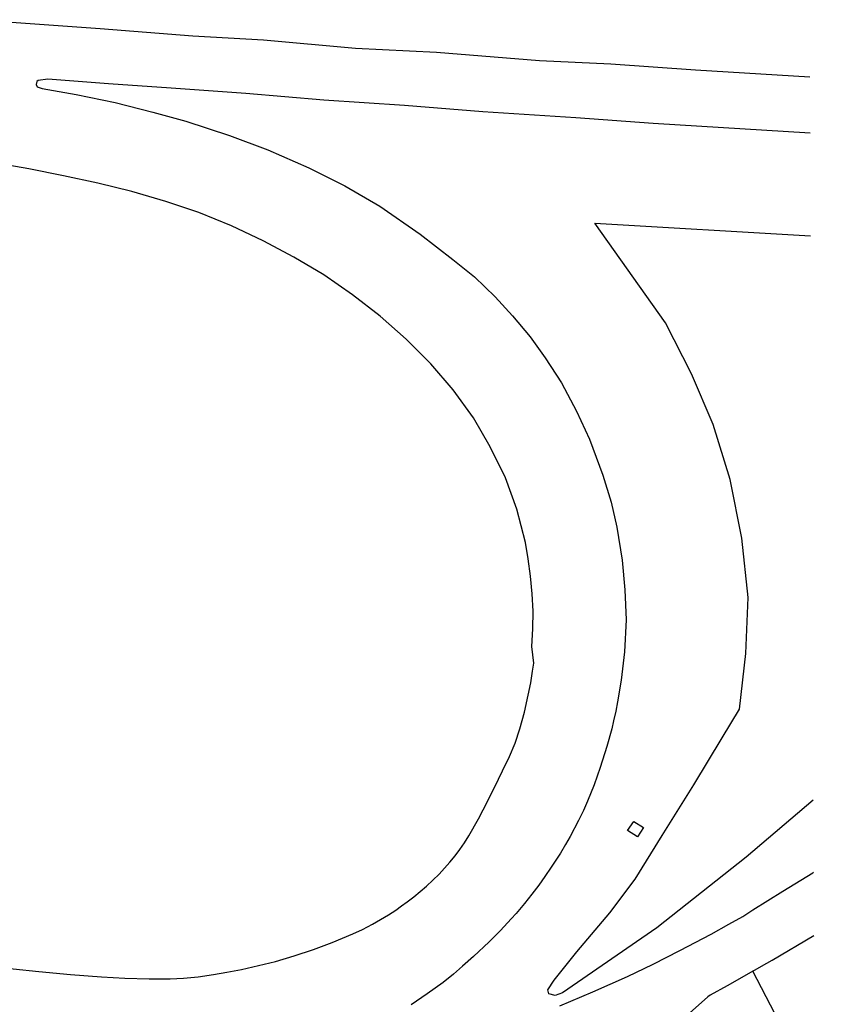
# Model space of a CAD drawing. Extents: x 140548 to 141006, y 455758 to 456543.
# Tile 11 of 20: x 140883 to 141000, y 455896 to 456035. Entities that reach past the tile are written whole.
import ezdxf

# ---------------------------------------------------------------- set-up
doc = ezdxf.new("R2010")
doc.units = 0
doc.header["$LTSCALE"] = 4
for name, color, linetype in [('G_BTD', 3, 'CONTINUOUS'), ('G_OWG', 6, 'CONTINUOUS'), ('G_WGD', 7, 'CONTINUOUS')]:
    doc.layers.add(name, color=color, linetype=linetype)

msp = doc.modelspace()

# ---------------------------------------------------------------- linework, layer by layer
at = {"layer": 'G_BTD', "linetype": 'Continuous', "transparency": 33554687}
msp.add_lwpolyline([(140999.79, 455877.698), (141000, 455877.855), (141000.154, 455877.97), (141000, 455878.172), (140999.986, 455878.189), (140999.132, 455879.295), (140996.084, 455883.169), (140995.196, 455884.362), (140992.201, 455890.124), (140990.059, 455894.246), (140986.945, 455900.238)], dxfattribs=at)
at = {"layer": 'G_OWG', "linetype": 'Continuous', "transparency": 33554687}
for points in [[(140986.288, 455953.093), (140985.391, 455961.511), (140983.746, 455969.813), (140981.301, 455977.576), (140978.267, 455984.759), (140974.589, 455991.963), (140964.609, 456006.064), (140995.094, 456004.28)], [(140995.479, 455924.419), (140985.982, 455916.361), (140973.352, 455906.384), (140960.021, 455897.189), (140958.988, 455896.811), (140958.059, 455897.032), (140957.945, 455897.614), (140958.848, 455898.97), (140962.046, 455902.965), (140966.69, 455908.493), (140970.273, 455913.281), (140974.121, 455919.422), (140978.577, 455926.592), (140982.583, 455933.246), (140985.029, 455937.291), (140985.927, 455945.189), (140986.288, 455953.093)], [(140970.103, 455921.409), (140971.465, 455920.571), (140970.598, 455919.236), (140969.217, 455920.131), (140970.103, 455921.409)]]:
    msp.add_lwpolyline(points, dxfattribs=at)
at = {"layer": 'G_WGD', "linetype": 'Continuous', "transparency": 33554687}
for points in [[(140994.987, 456026.702), (140978.845, 456027.713), (140966.842, 456028.559), (140956.781, 456029.012), (140942.209, 456030.216), (140930.737, 456030.8), (140917.709, 456031.979), (140907.72, 456032.539), (140894.597, 456033.546), (140884.045, 456034.32), (140876.751, 456034.856)], [(140995.025, 456018.792), (140972.817, 456020.178), (140961.914, 456020.964), (140948.73, 456021.811), (140937.671, 456022.719), (140926.262, 456023.487), (140915.213, 456024.414), (140904.673, 456025.168), (140895.777, 456025.764), (140887.237, 456026.439), (140885.853, 456026.271), (140885.66, 456026.091), (140885.543, 456025.697), (140885.706, 456025.37), (140886.399, 456025.133), (140891.246, 456024.295), (140896.726, 456023.118), (140902.046, 456021.757), (140906.758, 456020.486), (140912.902, 456018.47), (140918.32, 456016.422), (140924.153, 456013.88), (140929.236, 456011.329), (140934.166, 456008.484), (140939.894, 456004.511), (140944.493, 456000.924), (140947.557, 455998.463), (140950.502, 455995.655), (140952.939, 455992.972), (140955.462, 455990), (140957.583, 455987.03), (140959.863, 455983.474), (140962.007, 455979.487), (140963.85, 455975.489), (140965.721, 455970.411), (140966.886, 455966.607), (140967.708, 455963.05), (140968.444, 455958.374), (140968.832, 455954.183), (140969.01, 455949.951), (140968.802, 455945.406), (140968.288, 455941.433), (140967.774, 455938.351), (140967.535, 455937.053), (140967.237, 455935.685), (140966.967, 455934.512), (140966.287, 455932.015), (140965.329, 455929.056), (140964.47, 455926.619), (140963.55, 455924.284), (140962.983, 455922.963), (140962.294, 455921.548), (140961.099, 455919.301), (140960.457, 455918.15), (140959.729, 455916.925), (140958.411, 455914.936), (140957.503, 455913.632), (140956.649, 455912.428), (140955.658, 455911.139), (140954.638, 455909.834), (140953.447, 455908.397), (140952.768, 455907.63), (140951.222, 455906.002), (140949.649, 455904.413), (140947.418, 455902.299), (140945.889, 455900.935), (140944.616, 455899.835), (140943.14, 455898.661), (140940.886, 455897.038), (140938.589, 455895.497)], [(140878.655, 455900.95), (140885.948, 455900.21), (140890.408, 455899.763), (140894.825, 455899.431), (140898.108, 455899.26), (140901.546, 455899.17), (140904.543, 455899.183), (140906.383, 455899.259), (140908.474, 455899.467), (140910.637, 455899.789), (140912.517, 455900.101), (140914.63, 455900.492), (140917.034, 455901.026), (140919.403, 455901.618), (140922.047, 455902.399), (140924.816, 455903.304), (140927.45, 455904.299), (140930.373, 455905.541), (140931.701, 455906.162), (140933.124, 455906.896), (140935.419, 455908.227), (140936.419, 455908.894), (140937.25, 455909.477), (140938.048, 455910.054), (140938.971, 455910.753), (140940.765, 455912.266), (140942.565, 455913.975), (140944.09, 455915.66), (140944.823, 455916.56), (140945.497, 455917.464), (140946.156, 455918.398), (140946.767, 455919.392), (140948.126, 455921.809), (140949.458, 455924.326), (140950.98, 455927.392), (140951.539, 455928.574), (140952.498, 455930.6), (140953.299, 455932.513), (140953.975, 455934.526), (140954.632, 455936.876), (140955.17, 455939.285), (140955.511, 455941.045), (140955.791, 455942.667), (140955.957, 455943.807), (140955.668, 455946.183), (140955.832, 455948.68), (140955.852, 455951.154), (140955.735, 455953.651), (140955.484, 455956.128), (140955.176, 455958.564), (140954.764, 455960.888), (140953.53, 455965.603), (140951.927, 455970.056), (140949.792, 455974.414), (140947.415, 455978.52), (140944.569, 455982.49), (140941.388, 455986.157), (140937.917, 455989.66), (140934.234, 455992.926), (140930.326, 455995.94), (140926.261, 455998.739), (140922.027, 456001.252), (140917.67, 456003.569), (140913.177, 456005.703), (140908.576, 456007.597), (140903.888, 456009.142), (140899.111, 456010.541), (140894.288, 456011.72), (140889.418, 456012.774), (140884.535, 456013.763), (140879.618, 456014.609)], [(140959.656, 455895.359), (140964.319, 455897.318), (140969.205, 455899.491), (140972.817, 455901.242), (140976.605, 455903.154), (140981.019, 455905.486), (140983.539, 455906.885), (140985.496, 455907.983), (140986.955, 455908.92), (140991.187, 455911.556), (140995.407, 455914.17), (140995.527, 455914.251)], [(140986.945, 455900.238), (140988.175, 455900.943), (140989.673, 455901.82), (140995.57, 455905.315)], [(140986.945, 455900.238), (140985.687, 455899.518), (140983.292, 455898.194), (140980.878, 455896.868), (140980.56, 455896.627), (140977.99, 455894.304)]]:
    msp.add_lwpolyline(points, dxfattribs=at)

doc.saveas('drawing.dxf')
